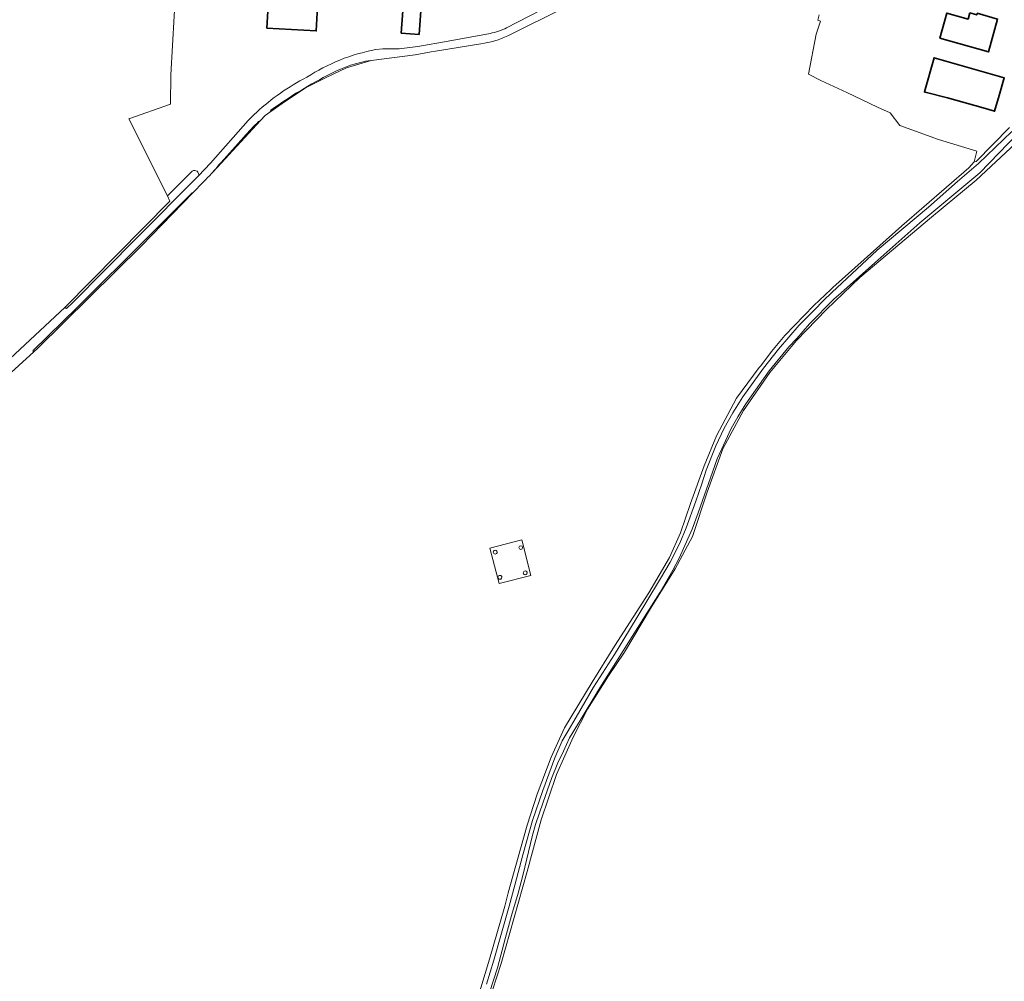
# Model space of a CAD drawing. Extents: x 184422 to 188298, y 343471 to 350189.
# Tile 242 of 256: x 186285 to 186693, y 348133 to 348531. Entities that reach past the tile are written whole.
import ezdxf

# ---------------------------------------------------------------- set-up
doc = ezdxf.new("R2010")
doc.units = 0
for name, color, linetype, lineweight in [('B-WA-GR-BOUWLAND-GV', 252, 'Continuous', 13), ('B-WA-GR-GRAS-GV', 252, 'Continuous', 13), ('B-WA-GR-GROENVOORZIENING-GV', 252, 'Continuous', 18), ('B-WA-KL-ET_HS_LANDELIJK HOOGSPANNINGSNET-GV', 252, 'Continuous', 18), ('B-WA-OG-TERREIN_ERF-GV', 252, 'Continuous', 18), ('B-WA-OG-WATER_GREPPEL-GV', 252, 'Continuous', 18), ('B-WA-OG-WEG-GV', 252, 'Continuous', 18), ('B-WA-VH-ONVERHARD-GV', 252, 'Continuous', 18), ('B-WA-VH-VERHARDING_HALFVERHARDING_GRIND-GV', 252, 'Continuous', 18), ('B-WE-OG-BEBOUWING-GV', 250, 'Continuous', 35)]:
    doc.layers.add(name, color=color, linetype=linetype, lineweight=lineweight)

msp = doc.modelspace()

# ---------------------------------------------------------------- linework, layer by layer
at = {"layer": 'B-WA-GR-BOUWLAND-GV', "flags": 128}
for points in [[(186511.186, 348536.761), (186487.05, 348524.824)], [(186511.186, 348536.761), (186487.05, 348524.824)], [(186511.186, 348536.761), (186487.05, 348524.824)], [(186474.013, 348124.755), (186479.487, 348142.494), (186485.772, 348164.48), (186487.21, 348170.062), (186492.246, 348188.262), (186495.108, 348197.992), (186499.228, 348210.812), (186504.952, 348226.15), (186510.56, 348238.283), (186522.007, 348257.17), (186531.278, 348272.05), (186545.472, 348294.256), (186553.942, 348308.793), (186558.521, 348318.98), (186562.642, 348331.228), (186568.365, 348346.795), (186573.516, 348359.157), (186581.757, 348374.725), (186591.143, 348387.43), (186591.79, 348388.144), (186596.239, 348394.055), (186601.747, 348400.678), (186613.76, 348413.076), (186620.827, 348419.808), (186621.591, 348420.625), (186650.218, 348446.153), (186677.989, 348470.174), (186680.218, 348472.617), (186681.325, 348477.05), (186665.361, 348481.902), (186654.281, 348485.835), (186649.429, 348487.671), (186645.324, 348492.868), (186640.189, 348495.204), (186627.442, 348501.335), (186616.703, 348506.321), (186611.622, 348508.945), (186614.787, 348525.492), (186616.459, 348530.77), (186615.41, 348531.229), (186615.934, 348533.458)], [(186474.013, 348124.755), (186479.487, 348142.494), (186485.772, 348164.48), (186487.21, 348170.062), (186492.246, 348188.262), (186495.108, 348197.992), (186499.228, 348210.812), (186504.952, 348226.15), (186510.56, 348238.283), (186522.007, 348257.17), (186531.278, 348272.05), (186545.472, 348294.256), (186553.942, 348308.793), (186558.521, 348318.98), (186562.642, 348331.228), (186568.365, 348346.795), (186573.516, 348359.157), (186581.757, 348374.725), (186591.143, 348387.43), (186591.79, 348388.144), (186596.239, 348394.055), (186601.747, 348400.678), (186613.76, 348413.076), (186620.827, 348419.808), (186621.591, 348420.625), (186650.218, 348446.153), (186677.989, 348470.174), (186680.218, 348472.617), (186681.325, 348477.05), (186665.361, 348481.902), (186654.281, 348485.835), (186649.429, 348487.671), (186645.324, 348492.868), (186640.189, 348495.204), (186627.442, 348501.335), (186616.703, 348506.321), (186611.622, 348508.945), (186614.787, 348525.492), (186616.459, 348530.77), (186615.41, 348531.229), (186615.934, 348533.458)], [(186474.013, 348124.755), (186479.487, 348142.494), (186485.772, 348164.48), (186487.21, 348170.062), (186492.246, 348188.262), (186495.108, 348197.992), (186499.228, 348210.812), (186504.952, 348226.15), (186510.56, 348238.283), (186522.007, 348257.17), (186531.278, 348272.05), (186545.472, 348294.256), (186553.942, 348308.793), (186558.521, 348318.98), (186562.642, 348331.228), (186568.365, 348346.795), (186573.516, 348359.157), (186581.757, 348374.725), (186591.143, 348387.43), (186591.79, 348388.144), (186596.239, 348394.055), (186601.747, 348400.678), (186613.76, 348413.076), (186620.827, 348419.808), (186621.591, 348420.625), (186650.218, 348446.153), (186677.989, 348470.174), (186680.218, 348472.617), (186681.325, 348477.05), (186665.361, 348481.902), (186654.281, 348485.835), (186649.429, 348487.671), (186645.324, 348492.868), (186640.189, 348495.204), (186627.442, 348501.335), (186616.703, 348506.321), (186611.622, 348508.945), (186614.787, 348525.492), (186616.459, 348530.77), (186615.41, 348531.229), (186615.934, 348533.458)], [(186475.9, 348521.507), (186457.075, 348518.357), (186455.336, 348518.114), (186448.73, 348516.917), (186430.511, 348514.526), (186420.305, 348511.487), (186411.785, 348507.528), (186403.561, 348503.336), (186394.976, 348497.704), (186388.512, 348493.158), (186386.553, 348491.781), (186384.64, 348489.702), (186366.709, 348470.218), (186364.728, 348468.17)], [(186475.9, 348521.507), (186457.075, 348518.357), (186455.336, 348518.114), (186448.73, 348516.917), (186430.511, 348514.526), (186420.305, 348511.487), (186411.785, 348507.528), (186403.561, 348503.336), (186394.976, 348497.704), (186388.512, 348493.158), (186386.553, 348491.781), (186384.64, 348489.702), (186366.709, 348470.218), (186364.728, 348468.17)], [(186475.9, 348521.507), (186457.075, 348518.357), (186455.336, 348518.114), (186448.73, 348516.917), (186430.511, 348514.526), (186420.305, 348511.487), (186411.785, 348507.528), (186403.561, 348503.336), (186394.976, 348497.704), (186388.512, 348493.158), (186386.553, 348491.781), (186384.64, 348489.702), (186366.709, 348470.218), (186364.728, 348468.17)], [(186697.247, 348480.235), (186681.021, 348464.993), (186662.446, 348449.696), (186632.822, 348424.722), (186619.014, 348411.487), (186606.64, 348398.663), (186595.495, 348385.346), (186584.596, 348369.653), (186576.114, 348353.837), (186569.599, 348335.931), (186563.535, 348317.452), (186556.406, 348304.095), (186546.193, 348287.666), (186535.345, 348269.636), (186528.789, 348259.843), (186520.062, 348245.994), (186514.08, 348234.48), (186507.237, 348219.033), (186500.845, 348200.185), (186495.027, 348178.837), (186484.333, 348140.773), (186478.965, 348124.219)], [(186697.247, 348480.235), (186681.021, 348464.993), (186662.446, 348449.696), (186632.822, 348424.722), (186619.014, 348411.487), (186606.64, 348398.663), (186595.495, 348385.346), (186584.596, 348369.653), (186576.114, 348353.837), (186569.599, 348335.931), (186563.535, 348317.452), (186556.406, 348304.095), (186546.193, 348287.666), (186535.345, 348269.636), (186528.789, 348259.843), (186520.062, 348245.994), (186514.08, 348234.48), (186507.237, 348219.033), (186500.845, 348200.185), (186495.027, 348178.837), (186484.333, 348140.773), (186478.965, 348124.219)], [(186697.247, 348480.235), (186681.021, 348464.993), (186662.446, 348449.696), (186632.822, 348424.722), (186619.014, 348411.487), (186606.64, 348398.663), (186595.495, 348385.346), (186584.596, 348369.653), (186576.114, 348353.837), (186569.599, 348335.931), (186563.535, 348317.452), (186556.406, 348304.095), (186546.193, 348287.666), (186535.345, 348269.636), (186528.789, 348259.843), (186520.062, 348245.994), (186514.08, 348234.48), (186507.237, 348219.033), (186500.845, 348200.185), (186495.027, 348178.837), (186484.333, 348140.773), (186478.965, 348124.219)], [(186360.704, 348464.01), (186356.684, 348459.854), (186335.356, 348437.806), (186292.361, 348395.341), (186290.811, 348393.916), (186271.944, 348376.934), (186263.724, 348369.181), (186197.872, 348305.43), (186193.322, 348300.848)], [(186360.704, 348464.01), (186356.684, 348459.854), (186335.356, 348437.806), (186292.361, 348395.341), (186290.811, 348393.916), (186271.944, 348376.934), (186263.724, 348369.181), (186197.872, 348305.43), (186193.322, 348300.848)], [(186360.704, 348464.01), (186356.684, 348459.854), (186335.356, 348437.806), (186292.361, 348395.341), (186290.811, 348393.916), (186271.944, 348376.934), (186263.724, 348369.181), (186197.872, 348305.43), (186193.322, 348300.848)]]:
    msp.add_lwpolyline(points, dxfattribs=at)
at = {"layer": 'B-WA-GR-BOUWLAND-GV'}
for points in [[(186487.05, 348524.824, -0.0843471), (186475.9, 348521.507)], [(186487.05, 348524.824, -0.0843471), (186475.9, 348521.507)], [(186487.05, 348524.824, -0.0843471), (186475.9, 348521.507)], [(186364.728, 348468.17, -0.0168616), (186360.704, 348464.01)], [(186364.728, 348468.17, -0.0168616), (186360.704, 348464.01)], [(186364.728, 348468.17, -0.0168616), (186360.704, 348464.01)]]:
    msp.add_lwpolyline(points, format="xyb", dxfattribs=at)
at = {"layer": 'B-WA-GR-BOUWLAND-GV', "flags": 128}
msp.add_lwpolyline([(186483.462, 348297.991), (186479.627, 348312.688), (186492.785, 348316.122), (186496.62, 348301.425)], close=True, dxfattribs=at)
msp.add_lwpolyline([(186483.462, 348297.991), (186479.627, 348312.688), (186492.785, 348316.122), (186496.62, 348301.425)], close=True, dxfattribs=at)
msp.add_lwpolyline([(186483.462, 348297.991), (186479.627, 348312.688), (186492.785, 348316.122), (186496.62, 348301.425)], close=True, dxfattribs=at)
at = {"layer": 'B-WA-GR-GRAS-GV', "flags": 128}
msp.add_lwpolyline([(186212.029, 348531.865), (186194.196, 348521.023), (186173.427, 348507.926), (186173.303, 348508.167), (186152.583, 348495.509), (186239.867, 348422.588), (186278.882, 348389.199), (186303.576, 348412.273), (186347.112, 348456.354), (186346.057, 348458.474), (186330.168, 348490.406), (186347.332, 348496.49), (186347.457, 348508.553), (186350.235, 348557.251)], dxfattribs=at)
msp.add_lwpolyline([(186212.029, 348531.865), (186194.196, 348521.023), (186173.427, 348507.926), (186173.303, 348508.167), (186152.583, 348495.509), (186239.867, 348422.588), (186278.882, 348389.199), (186303.576, 348412.273), (186347.112, 348456.354), (186346.057, 348458.474), (186330.168, 348490.406), (186347.332, 348496.49), (186347.457, 348508.553), (186350.235, 348557.251)], dxfattribs=at)
msp.add_lwpolyline([(186212.029, 348531.865), (186194.196, 348521.023), (186173.427, 348507.926), (186173.303, 348508.167), (186152.583, 348495.509), (186239.867, 348422.588), (186278.882, 348389.199), (186303.576, 348412.273), (186347.112, 348456.354), (186346.057, 348458.474), (186330.168, 348490.406), (186347.332, 348496.49), (186347.457, 348508.553), (186350.235, 348557.251)], dxfattribs=at)
at = {"layer": 'B-WA-GR-GROENVOORZIENING-GV', "flags": 128}
for points in [[(186364.728, 348468.17), (186366.709, 348470.218), (186384.64, 348489.702), (186383.868, 348489.299)], [(186364.728, 348468.17), (186366.709, 348470.218), (186384.64, 348489.702), (186383.868, 348489.299)], [(186364.728, 348468.17), (186366.709, 348470.218), (186384.64, 348489.702), (186383.868, 348489.299)], [(186377.692, 348482.876), (186368.288, 348472.375)], [(186377.692, 348482.876), (186368.288, 348472.375)], [(186377.692, 348482.876), (186368.288, 348472.375)]]:
    msp.add_lwpolyline(points, dxfattribs=at)
at = {"layer": 'B-WA-GR-GROENVOORZIENING-GV'}
for points in [[(186383.868, 348489.299, 0.0177008), (186377.692, 348482.876)], [(186383.868, 348489.299, 0.0177008), (186377.692, 348482.876)], [(186383.868, 348489.299, 0.0177008), (186377.692, 348482.876)], [(186368.288, 348472.375, -0.0161044), (186364.728, 348468.17)], [(186368.288, 348472.375, -0.0161044), (186364.728, 348468.17)], [(186368.288, 348472.375, -0.0161044), (186364.728, 348468.17)], [(186481.016, 348311.073, -1.0006156), (186482.641, 348311.073)], [(186481.016, 348311.073, -1.0006156), (186482.641, 348311.073)], [(186481.016, 348311.073, -1.0006156), (186482.641, 348311.073)], [(186491.642, 348312.939, -1), (186493.14, 348312.939)], [(186491.642, 348312.939, -1), (186493.14, 348312.939)], [(186491.642, 348312.939, -1), (186493.14, 348312.939)], [(186493.14, 348312.939, -1), (186491.642, 348312.939)], [(186493.14, 348312.939, -1), (186491.642, 348312.939)], [(186493.14, 348312.939, -1), (186491.642, 348312.939)], [(186482.641, 348311.073, -0.9993848), (186481.016, 348311.073)], [(186482.641, 348311.073, -0.9993848), (186481.016, 348311.073)], [(186482.641, 348311.073, -0.9993848), (186481.016, 348311.073)], [(186482.966, 348300.607, -0.9993848), (186484.591, 348300.607)], [(186482.966, 348300.607, -0.9993848), (186484.591, 348300.607)], [(186482.966, 348300.607, -0.9993848), (186484.591, 348300.607)], [(186484.591, 348300.607, -1.0006156), (186482.966, 348300.607)], [(186484.591, 348300.607, -1.0006156), (186482.966, 348300.607)], [(186484.591, 348300.607, -1.0006156), (186482.966, 348300.607)], [(186493.443, 348302.473, -0.9993878), (186495.076, 348302.473)], [(186493.443, 348302.473, -0.9993878), (186495.076, 348302.473)], [(186493.443, 348302.473, -0.9993878), (186495.076, 348302.473)], [(186495.076, 348302.473, -1.0006126), (186493.443, 348302.473)], [(186495.076, 348302.473, -1.0006126), (186493.443, 348302.473)], [(186495.076, 348302.473, -1.0006126), (186493.443, 348302.473)]]:
    msp.add_lwpolyline(points, format="xyb", dxfattribs=at)
at = {"layer": 'B-WA-GR-GROENVOORZIENING-GV', "flags": 128}
msp.add_lwpolyline([(186492.785, 348316.122), (186479.627, 348312.688), (186483.462, 348297.991), (186496.62, 348301.425)], close=True, dxfattribs=at)
msp.add_lwpolyline([(186492.785, 348316.122), (186479.627, 348312.688), (186483.462, 348297.991), (186496.62, 348301.425)], close=True, dxfattribs=at)
msp.add_lwpolyline([(186492.785, 348316.122), (186479.627, 348312.688), (186483.462, 348297.991), (186496.62, 348301.425)], close=True, dxfattribs=at)
at = {"layer": 'B-WA-KL-ET_HS_LANDELIJK HOOGSPANNINGSNET-GV'}
for points in [[(186482.641, 348311.073, 1.0006156), (186481.016, 348311.073)], [(186482.641, 348311.073, 1.0006156), (186481.016, 348311.073)], [(186482.641, 348311.073, 1.0006156), (186481.016, 348311.073)], [(186493.14, 348312.939, 1), (186491.642, 348312.939)], [(186493.14, 348312.939, 1), (186491.642, 348312.939)], [(186493.14, 348312.939, 1), (186491.642, 348312.939)], [(186491.642, 348312.939, 1), (186493.14, 348312.939)], [(186491.642, 348312.939, 1), (186493.14, 348312.939)], [(186491.642, 348312.939, 1), (186493.14, 348312.939)], [(186481.016, 348311.073, 0.9993848), (186482.641, 348311.073)], [(186481.016, 348311.073, 0.9993848), (186482.641, 348311.073)], [(186481.016, 348311.073, 0.9993848), (186482.641, 348311.073)], [(186484.591, 348300.607, 0.9993848), (186482.966, 348300.607)], [(186484.591, 348300.607, 0.9993848), (186482.966, 348300.607)], [(186484.591, 348300.607, 0.9993848), (186482.966, 348300.607)], [(186482.966, 348300.607, 1.0006156), (186484.591, 348300.607)], [(186482.966, 348300.607, 1.0006156), (186484.591, 348300.607)], [(186482.966, 348300.607, 1.0006156), (186484.591, 348300.607)], [(186495.076, 348302.473, 0.9993878), (186493.443, 348302.473)], [(186495.076, 348302.473, 0.9993878), (186493.443, 348302.473)], [(186495.076, 348302.473, 0.9993878), (186493.443, 348302.473)], [(186493.443, 348302.473, 1.0006126), (186495.076, 348302.473)], [(186493.443, 348302.473, 1.0006126), (186495.076, 348302.473)], [(186493.443, 348302.473, 1.0006126), (186495.076, 348302.473)]]:
    msp.add_lwpolyline(points, format="xyb", dxfattribs=at)
at = {"layer": 'B-WA-OG-TERREIN_ERF-GV', "flags": 128}
for points in [[(186450.347, 348525.354), (186442.932, 348525.891), (186445.483, 348561.116), (186449.069, 348610.623), (186451.844, 348610.422), (186452.045, 348613.566), (186452.364, 348618.556), (186459.234, 348618.117), (186459.239, 348617.904), (186471.71, 348617.131), (186471.401, 348612.141), (186470.861, 348603.419), (186460.532, 348604.167), (186460.869, 348608.821), (186458.832, 348608.968), (186458.908, 348610.012), (186452.711, 348610.461), (186452.677, 348609.986), (186452.369, 348605.735), (186456.531, 348605.433), (186452.816, 348560.584), (186452.808, 348560.489)], [(186450.347, 348525.354), (186442.932, 348525.891), (186445.483, 348561.116), (186449.069, 348610.623), (186451.844, 348610.422), (186452.045, 348613.566), (186452.364, 348618.556), (186459.234, 348618.117), (186459.239, 348617.904), (186471.71, 348617.131), (186471.401, 348612.141), (186470.861, 348603.419), (186460.532, 348604.167), (186460.869, 348608.821), (186458.832, 348608.968), (186458.908, 348610.012), (186452.711, 348610.461), (186452.677, 348609.986), (186452.369, 348605.735), (186456.531, 348605.433), (186452.816, 348560.584), (186452.808, 348560.489)], [(186450.347, 348525.354), (186442.932, 348525.891), (186445.483, 348561.116), (186449.069, 348610.623), (186451.844, 348610.422), (186452.045, 348613.566), (186452.364, 348618.556), (186459.234, 348618.117), (186459.239, 348617.904), (186471.71, 348617.131), (186471.401, 348612.141), (186470.861, 348603.419), (186460.532, 348604.167), (186460.869, 348608.821), (186458.832, 348608.968), (186458.908, 348610.012), (186452.711, 348610.461), (186452.677, 348609.986), (186452.369, 348605.735), (186456.531, 348605.433), (186452.816, 348560.584), (186452.808, 348560.489)], [(186387.32, 348527.952), (186389.546, 348567.783), (186409.931, 348566.644), (186407.705, 348526.813)], [(186387.32, 348527.952), (186389.546, 348567.783), (186409.931, 348566.644), (186407.705, 348526.813)], [(186387.32, 348527.952), (186389.546, 348567.783), (186409.931, 348566.644), (186407.705, 348526.813)], [(186669.13, 348499.099), (186659.824, 348501.459), (186659.549, 348501.538), (186663.562, 348515.657), (186687.772, 348508.776), (186692.582, 348507.409), (186690.475, 348500), (186688.641, 348493.55), (186683.831, 348494.918)], [(186669.13, 348499.099), (186659.824, 348501.459), (186659.549, 348501.538), (186663.562, 348515.657), (186687.772, 348508.776), (186692.582, 348507.409), (186690.475, 348500), (186688.641, 348493.55), (186683.831, 348494.918)], [(186669.13, 348499.099), (186659.824, 348501.459), (186659.549, 348501.538), (186663.562, 348515.657), (186687.772, 348508.776), (186692.582, 348507.409), (186690.475, 348500), (186688.641, 348493.55), (186683.831, 348494.918)]]:
    msp.add_lwpolyline(points, close=True, dxfattribs=at)
for points in [[(186306.528, 348591.325), (186306.849, 348591.046), (186307.485, 348590.292), (186307.877, 348589.667), (186308.05, 348589.14), (186328.144, 348601.079), (186328.78, 348612), (186340.662, 348611.411), (186340.398, 348599.353), (186346.416, 348593.063), (186363.327, 348580.81), (186363.258, 348576.192), (186347.973, 348569.963), (186349.118, 348567.528), (186352.354, 348568.969), (186351.843, 348563.496), (186350.481, 348563.623), (186350.235, 348557.251), (186347.457, 348508.553), (186347.332, 348496.49), (186330.168, 348490.406), (186346.057, 348458.474), (186356.382, 348468.748)], [(186306.528, 348591.325), (186306.849, 348591.046), (186307.485, 348590.292), (186307.877, 348589.667), (186308.05, 348589.14), (186328.144, 348601.079), (186328.78, 348612), (186340.662, 348611.411), (186340.398, 348599.353), (186346.416, 348593.063), (186363.327, 348580.81), (186363.258, 348576.192), (186347.973, 348569.963), (186349.118, 348567.528), (186352.354, 348568.969), (186351.843, 348563.496), (186350.481, 348563.623), (186350.235, 348557.251), (186347.457, 348508.553), (186347.332, 348496.49), (186330.168, 348490.406), (186346.057, 348458.474), (186356.382, 348468.748)], [(186306.528, 348591.325), (186306.849, 348591.046), (186307.485, 348590.292), (186307.877, 348589.667), (186308.05, 348589.14), (186328.144, 348601.079), (186328.78, 348612), (186340.662, 348611.411), (186340.398, 348599.353), (186346.416, 348593.063), (186363.327, 348580.81), (186363.258, 348576.192), (186347.973, 348569.963), (186349.118, 348567.528), (186352.354, 348568.969), (186351.843, 348563.496), (186350.481, 348563.623), (186350.235, 348557.251), (186347.457, 348508.553), (186347.332, 348496.49), (186330.168, 348490.406), (186346.057, 348458.474), (186356.382, 348468.748)], [(186486.559, 348528.123), (186500.678, 348535.414)], [(186486.559, 348528.123), (186500.678, 348535.414)], [(186486.559, 348528.123), (186500.678, 348535.414)], [(186615.934, 348533.458), (186615.41, 348531.229), (186616.459, 348530.77), (186614.787, 348525.492), (186611.622, 348508.945), (186616.703, 348506.321), (186627.442, 348501.335), (186640.189, 348495.204), (186645.324, 348492.868), (186649.429, 348487.671), (186654.281, 348485.835), (186665.361, 348481.902), (186681.325, 348477.05), (186680.218, 348472.617), (186681.005, 348472.682), (186694.74, 348486.843)], [(186615.934, 348533.458), (186615.41, 348531.229), (186616.459, 348530.77), (186614.787, 348525.492), (186611.622, 348508.945), (186616.703, 348506.321), (186627.442, 348501.335), (186640.189, 348495.204), (186645.324, 348492.868), (186649.429, 348487.671), (186654.281, 348485.835), (186665.361, 348481.902), (186681.325, 348477.05), (186680.218, 348472.617), (186681.005, 348472.682), (186694.74, 348486.843)], [(186615.934, 348533.458), (186615.41, 348531.229), (186616.459, 348530.77), (186614.787, 348525.492), (186611.622, 348508.945), (186616.703, 348506.321), (186627.442, 348501.335), (186640.189, 348495.204), (186645.324, 348492.868), (186649.429, 348487.671), (186654.281, 348485.835), (186665.361, 348481.902), (186681.325, 348477.05), (186680.218, 348472.617), (186681.005, 348472.682), (186694.74, 348486.843)], [(186432.433, 348519.05), (186435.352, 348519.316), (186442.105, 348519.423), (186449.822, 348520.39), (186462.295, 348522.496), (186479.727, 348525.773)], [(186432.433, 348519.05), (186435.352, 348519.316), (186442.105, 348519.423), (186449.822, 348520.39), (186462.295, 348522.496), (186479.727, 348525.773)], [(186432.433, 348519.05), (186435.352, 348519.316), (186442.105, 348519.423), (186449.822, 348520.39), (186462.295, 348522.496), (186479.727, 348525.773)], [(186358.966, 348466.793), (186363.876, 348472.078), (186379.494, 348489.704), (186379.881, 348490.096)], [(186358.966, 348466.793), (186363.876, 348472.078), (186379.494, 348489.704), (186379.881, 348490.096)], [(186358.966, 348466.793), (186363.876, 348472.078), (186379.494, 348489.704), (186379.881, 348490.096)]]:
    msp.add_lwpolyline(points, dxfattribs=at)
at = {"layer": 'B-WA-OG-TERREIN_ERF-GV'}
for points in [[(186479.727, 348525.773, 0.0726622), (186486.559, 348528.123)], [(186479.727, 348525.773, 0.0726622), (186486.559, 348528.123)], [(186479.727, 348525.773, 0.0726622), (186486.559, 348528.123)], [(186403.77, 348507.617, -0.0988378), (186432.433, 348519.05)], [(186403.77, 348507.617, -0.0988378), (186432.433, 348519.05)], [(186403.77, 348507.617, -0.0988378), (186432.433, 348519.05)], [(186382.947, 348493.049, -0.0669845), (186403.77, 348507.617)], [(186382.947, 348493.049, -0.0669845), (186403.77, 348507.617)], [(186382.947, 348493.049, -0.0669845), (186403.77, 348507.617)], [(186379.881, 348490.096, -0.0111369), (186382.947, 348493.049)], [(186379.881, 348490.096, -0.0111369), (186382.947, 348493.049)], [(186379.881, 348490.096, -0.0111369), (186382.947, 348493.049)], [(186356.382, 348468.748, -0.7024308), (186358.966, 348466.793)], [(186356.382, 348468.748, -0.7024308), (186358.966, 348466.793)], [(186356.382, 348468.748, -0.7024308), (186358.966, 348466.793)]]:
    msp.add_lwpolyline(points, format="xyb", dxfattribs=at)
at = {"layer": 'B-WA-OG-WATER_GREPPEL-GV', "flags": 128}
for points in [[(186356.382, 348468.748), (186346.057, 348458.474), (186347.112, 348456.354), (186303.576, 348412.273)], [(186356.382, 348468.748), (186346.057, 348458.474), (186347.112, 348456.354), (186303.576, 348412.273)], [(186356.382, 348468.748), (186346.057, 348458.474), (186347.112, 348456.354), (186303.576, 348412.273)], [(186303.576, 348412.273), (186304.262, 348411.898), (186306.857, 348414.334), (186333.511, 348441.27), (186358.157, 348465.923), (186358.966, 348466.793)], [(186303.576, 348412.273), (186304.262, 348411.898), (186306.857, 348414.334), (186333.511, 348441.27), (186358.157, 348465.923), (186358.966, 348466.793)], [(186303.576, 348412.273), (186304.262, 348411.898), (186306.857, 348414.334), (186333.511, 348441.27), (186358.157, 348465.923), (186358.966, 348466.793)]]:
    msp.add_lwpolyline(points, dxfattribs=at)
at = {"layer": 'B-WA-OG-WATER_GREPPEL-GV'}
msp.add_lwpolyline([(186358.966, 348466.793, 0.7024308), (186356.382, 348468.748)], format="xyb", dxfattribs=at)
msp.add_lwpolyline([(186358.966, 348466.793, 0.7024308), (186356.382, 348468.748)], format="xyb", dxfattribs=at)
msp.add_lwpolyline([(186358.966, 348466.793, 0.7024308), (186356.382, 348468.748)], format="xyb", dxfattribs=at)
at = {"layer": 'B-WA-OG-WEG-GV', "flags": 128}
for points in [[(186702.057, 348488.287), (186682.461, 348468.098), (186657.712, 348447.293), (186638.969, 348430.761), (186625.146, 348418.378), (186622.007, 348415.751), (186611.985, 348405.588), (186606.737, 348399.424), (186603.342, 348395.977), (186595.208, 348386.153), (186585.671, 348372.491), (186582.281, 348367.062), (186579.577, 348362.155), (186577.237, 348357.106), (186573.802, 348349.693), (186570.946, 348341.774), (186567.612, 348332.355), (186565.857, 348327.289), (186563.329, 348320.5), (186557.998, 348308.607), (186555.439, 348303.629), (186550.063, 348294.452), (186544.595, 348285.813), (186538.604, 348276.115), (186531.726, 348265.303), (186525.217, 348254.839), (186517.045, 348241.342), (186512.638, 348234.112), (186510.123, 348228.62), (186507.811, 348223.841), (186505.091, 348217.343), (186501.704, 348207.532), (186498.494, 348198.261), (186497.256, 348193.815), (186493.264, 348177.19), (186491.316, 348169.919), (186488.543, 348160.605), (186486.138, 348151.541), (186482.747, 348138.915), (186476.06, 348118.143)], [(186702.057, 348488.287), (186682.461, 348468.098), (186657.712, 348447.293), (186638.969, 348430.761), (186625.146, 348418.378), (186622.007, 348415.751), (186611.985, 348405.588), (186606.737, 348399.424), (186603.342, 348395.977), (186595.208, 348386.153), (186585.671, 348372.491), (186582.281, 348367.062), (186579.577, 348362.155), (186577.237, 348357.106), (186573.802, 348349.693), (186570.946, 348341.774), (186567.612, 348332.355), (186565.857, 348327.289), (186563.329, 348320.5), (186557.998, 348308.607), (186555.439, 348303.629), (186550.063, 348294.452), (186544.595, 348285.813), (186538.604, 348276.115), (186531.726, 348265.303), (186525.217, 348254.839), (186517.045, 348241.342), (186512.638, 348234.112), (186510.123, 348228.62), (186507.811, 348223.841), (186505.091, 348217.343), (186501.704, 348207.532), (186498.494, 348198.261), (186497.256, 348193.815), (186493.264, 348177.19), (186491.316, 348169.919), (186488.543, 348160.605), (186486.138, 348151.541), (186482.747, 348138.915), (186476.06, 348118.143)], [(186702.057, 348488.287), (186682.461, 348468.098), (186657.712, 348447.293), (186638.969, 348430.761), (186625.146, 348418.378), (186622.007, 348415.751), (186611.985, 348405.588), (186606.737, 348399.424), (186603.342, 348395.977), (186595.208, 348386.153), (186585.671, 348372.491), (186582.281, 348367.062), (186579.577, 348362.155), (186577.237, 348357.106), (186573.802, 348349.693), (186570.946, 348341.774), (186567.612, 348332.355), (186565.857, 348327.289), (186563.329, 348320.5), (186557.998, 348308.607), (186555.439, 348303.629), (186550.063, 348294.452), (186544.595, 348285.813), (186538.604, 348276.115), (186531.726, 348265.303), (186525.217, 348254.839), (186517.045, 348241.342), (186512.638, 348234.112), (186510.123, 348228.62), (186507.811, 348223.841), (186505.091, 348217.343), (186501.704, 348207.532), (186498.494, 348198.261), (186497.256, 348193.815), (186493.264, 348177.19), (186491.316, 348169.919), (186488.543, 348160.605), (186486.138, 348151.541), (186482.747, 348138.915), (186476.06, 348118.143)], [(186694.74, 348486.843), (186681.005, 348472.682), (186680.218, 348472.617), (186677.989, 348470.174), (186650.218, 348446.153), (186621.591, 348420.625), (186620.827, 348419.808), (186613.76, 348413.076), (186601.747, 348400.678), (186596.239, 348394.055), (186591.79, 348388.144), (186591.143, 348387.43), (186581.757, 348374.725), (186573.516, 348359.157), (186568.365, 348346.795), (186562.642, 348331.228), (186558.521, 348318.98), (186553.942, 348308.793), (186545.472, 348294.256), (186531.278, 348272.05), (186522.007, 348257.17), (186510.56, 348238.283), (186504.952, 348226.15), (186499.228, 348210.812), (186495.108, 348197.992), (186492.246, 348188.262), (186487.21, 348170.062), (186485.772, 348164.48), (186479.487, 348142.494), (186474.013, 348124.755)], [(186694.74, 348486.843), (186681.005, 348472.682), (186680.218, 348472.617), (186677.989, 348470.174), (186650.218, 348446.153), (186621.591, 348420.625), (186620.827, 348419.808), (186613.76, 348413.076), (186601.747, 348400.678), (186596.239, 348394.055), (186591.79, 348388.144), (186591.143, 348387.43), (186581.757, 348374.725), (186573.516, 348359.157), (186568.365, 348346.795), (186562.642, 348331.228), (186558.521, 348318.98), (186553.942, 348308.793), (186545.472, 348294.256), (186531.278, 348272.05), (186522.007, 348257.17), (186510.56, 348238.283), (186504.952, 348226.15), (186499.228, 348210.812), (186495.108, 348197.992), (186492.246, 348188.262), (186487.21, 348170.062), (186485.772, 348164.48), (186479.487, 348142.494), (186474.013, 348124.755)], [(186694.74, 348486.843), (186681.005, 348472.682), (186680.218, 348472.617), (186677.989, 348470.174), (186650.218, 348446.153), (186621.591, 348420.625), (186620.827, 348419.808), (186613.76, 348413.076), (186601.747, 348400.678), (186596.239, 348394.055), (186591.79, 348388.144), (186591.143, 348387.43), (186581.757, 348374.725), (186573.516, 348359.157), (186568.365, 348346.795), (186562.642, 348331.228), (186558.521, 348318.98), (186553.942, 348308.793), (186545.472, 348294.256), (186531.278, 348272.05), (186522.007, 348257.17), (186510.56, 348238.283), (186504.952, 348226.15), (186499.228, 348210.812), (186495.108, 348197.992), (186492.246, 348188.262), (186487.21, 348170.062), (186485.772, 348164.48), (186479.487, 348142.494), (186474.013, 348124.755)], [(186478.223, 348132.149), (186481.271, 348142.176), (186484.452, 348153.331), (186487.658, 348164.559), (186489.961, 348173.182), (186493.229, 348185.733), (186497.293, 348199.886), (186501.559, 348212.377), (186506.565, 348225.857), (186509.608, 348232.995), (186511.639, 348236.424), (186515.282, 348242.69), (186522.566, 348255.171), (186531.2, 348268.601), (186537.464, 348278.915), (186544.669, 348290.71), (186550.242, 348300.06), (186554.206, 348306.868), (186558.231, 348314.754), (186560.876, 348321.104), (186564.957, 348332.173), (186567.44, 348339.329), (186569.177, 348344.933), (186573.175, 348355.046), (186576.657, 348362.337), (186580.204, 348368.748), (186584.337, 348375.313), (186592.953, 348387.127), (186599.121, 348395.065), (186607.718, 348404.969), (186613.991, 348411.343), (186617.656, 348415.013), (186621.173, 348418.462), (186640.045, 348436.097), (186661.29, 348453.785), (186673.307, 348464.42), (186681.956, 348471.928), (186695.724, 348485.204)], [(186478.223, 348132.149), (186481.271, 348142.176), (186484.452, 348153.331), (186487.658, 348164.559), (186489.961, 348173.182), (186493.229, 348185.733), (186497.293, 348199.886), (186501.559, 348212.377), (186506.565, 348225.857), (186509.608, 348232.995), (186511.639, 348236.424), (186515.282, 348242.69), (186522.566, 348255.171), (186531.2, 348268.601), (186537.464, 348278.915), (186544.669, 348290.71), (186550.242, 348300.06), (186554.206, 348306.868), (186558.231, 348314.754), (186560.876, 348321.104), (186564.957, 348332.173), (186567.44, 348339.329), (186569.177, 348344.933), (186573.175, 348355.046), (186576.657, 348362.337), (186580.204, 348368.748), (186584.337, 348375.313), (186592.953, 348387.127), (186599.121, 348395.065), (186607.718, 348404.969), (186613.991, 348411.343), (186617.656, 348415.013), (186621.173, 348418.462), (186640.045, 348436.097), (186661.29, 348453.785), (186673.307, 348464.42), (186681.956, 348471.928), (186695.724, 348485.204)], [(186478.223, 348132.149), (186481.271, 348142.176), (186484.452, 348153.331), (186487.658, 348164.559), (186489.961, 348173.182), (186493.229, 348185.733), (186497.293, 348199.886), (186501.559, 348212.377), (186506.565, 348225.857), (186509.608, 348232.995), (186511.639, 348236.424), (186515.282, 348242.69), (186522.566, 348255.171), (186531.2, 348268.601), (186537.464, 348278.915), (186544.669, 348290.71), (186550.242, 348300.06), (186554.206, 348306.868), (186558.231, 348314.754), (186560.876, 348321.104), (186564.957, 348332.173), (186567.44, 348339.329), (186569.177, 348344.933), (186573.175, 348355.046), (186576.657, 348362.337), (186580.204, 348368.748), (186584.337, 348375.313), (186592.953, 348387.127), (186599.121, 348395.065), (186607.718, 348404.969), (186613.991, 348411.343), (186617.656, 348415.013), (186621.173, 348418.462), (186640.045, 348436.097), (186661.29, 348453.785), (186673.307, 348464.42), (186681.956, 348471.928), (186695.724, 348485.204)], [(186478.965, 348124.219), (186484.333, 348140.773), (186495.027, 348178.837), (186500.845, 348200.185), (186507.237, 348219.033), (186514.08, 348234.48), (186520.062, 348245.994), (186528.789, 348259.843), (186535.345, 348269.636), (186546.193, 348287.666), (186556.406, 348304.095), (186563.535, 348317.452), (186569.599, 348335.931), (186576.114, 348353.837), (186584.596, 348369.653), (186595.495, 348385.346), (186606.64, 348398.663), (186619.014, 348411.487), (186632.822, 348424.722), (186662.446, 348449.696), (186681.021, 348464.993), (186697.247, 348480.235)], [(186478.965, 348124.219), (186484.333, 348140.773), (186495.027, 348178.837), (186500.845, 348200.185), (186507.237, 348219.033), (186514.08, 348234.48), (186520.062, 348245.994), (186528.789, 348259.843), (186535.345, 348269.636), (186546.193, 348287.666), (186556.406, 348304.095), (186563.535, 348317.452), (186569.599, 348335.931), (186576.114, 348353.837), (186584.596, 348369.653), (186595.495, 348385.346), (186606.64, 348398.663), (186619.014, 348411.487), (186632.822, 348424.722), (186662.446, 348449.696), (186681.021, 348464.993), (186697.247, 348480.235)], [(186478.965, 348124.219), (186484.333, 348140.773), (186495.027, 348178.837), (186500.845, 348200.185), (186507.237, 348219.033), (186514.08, 348234.48), (186520.062, 348245.994), (186528.789, 348259.843), (186535.345, 348269.636), (186546.193, 348287.666), (186556.406, 348304.095), (186563.535, 348317.452), (186569.599, 348335.931), (186576.114, 348353.837), (186584.596, 348369.653), (186595.495, 348385.346), (186606.64, 348398.663), (186619.014, 348411.487), (186632.822, 348424.722), (186662.446, 348449.696), (186681.021, 348464.993), (186697.247, 348480.235)]]:
    msp.add_lwpolyline(points, dxfattribs=at)
at = {"layer": 'B-WA-VH-ONVERHARD-GV', "flags": 128}
for points in [[(186388.979, 348493.987), (186388.512, 348493.158), (186394.976, 348497.704), (186403.561, 348503.336), (186411.785, 348507.528), (186420.305, 348511.487), (186430.511, 348514.526), (186430.306, 348514.604)], [(186388.979, 348493.987), (186388.512, 348493.158), (186394.976, 348497.704), (186403.561, 348503.336), (186411.785, 348507.528), (186420.305, 348511.487), (186430.511, 348514.526), (186430.306, 348514.604)], [(186388.979, 348493.987), (186388.512, 348493.158), (186394.976, 348497.704), (186403.561, 348503.336), (186411.785, 348507.528), (186420.305, 348511.487), (186430.511, 348514.526), (186430.306, 348514.604)], [(186476.06, 348118.143), (186482.747, 348138.915), (186486.138, 348151.541), (186488.543, 348160.605), (186491.316, 348169.919), (186493.264, 348177.19), (186497.256, 348193.815), (186498.494, 348198.261), (186501.704, 348207.532), (186505.091, 348217.343), (186507.811, 348223.841), (186510.123, 348228.62), (186512.638, 348234.112), (186517.045, 348241.342), (186525.217, 348254.839), (186531.726, 348265.303), (186538.604, 348276.115), (186544.595, 348285.813), (186550.063, 348294.452), (186555.439, 348303.629), (186557.998, 348308.607), (186563.329, 348320.5), (186565.857, 348327.289), (186567.612, 348332.355), (186570.946, 348341.774), (186573.802, 348349.693), (186577.237, 348357.106), (186579.577, 348362.155), (186582.281, 348367.062), (186585.671, 348372.491), (186595.208, 348386.153), (186603.342, 348395.977), (186606.737, 348399.424), (186611.985, 348405.588), (186622.007, 348415.751), (186625.146, 348418.378), (186638.969, 348430.761), (186657.712, 348447.293), (186682.461, 348468.098), (186702.057, 348488.287)], [(186476.06, 348118.143), (186482.747, 348138.915), (186486.138, 348151.541), (186488.543, 348160.605), (186491.316, 348169.919), (186493.264, 348177.19), (186497.256, 348193.815), (186498.494, 348198.261), (186501.704, 348207.532), (186505.091, 348217.343), (186507.811, 348223.841), (186510.123, 348228.62), (186512.638, 348234.112), (186517.045, 348241.342), (186525.217, 348254.839), (186531.726, 348265.303), (186538.604, 348276.115), (186544.595, 348285.813), (186550.063, 348294.452), (186555.439, 348303.629), (186557.998, 348308.607), (186563.329, 348320.5), (186565.857, 348327.289), (186567.612, 348332.355), (186570.946, 348341.774), (186573.802, 348349.693), (186577.237, 348357.106), (186579.577, 348362.155), (186582.281, 348367.062), (186585.671, 348372.491), (186595.208, 348386.153), (186603.342, 348395.977), (186606.737, 348399.424), (186611.985, 348405.588), (186622.007, 348415.751), (186625.146, 348418.378), (186638.969, 348430.761), (186657.712, 348447.293), (186682.461, 348468.098), (186702.057, 348488.287)], [(186476.06, 348118.143), (186482.747, 348138.915), (186486.138, 348151.541), (186488.543, 348160.605), (186491.316, 348169.919), (186493.264, 348177.19), (186497.256, 348193.815), (186498.494, 348198.261), (186501.704, 348207.532), (186505.091, 348217.343), (186507.811, 348223.841), (186510.123, 348228.62), (186512.638, 348234.112), (186517.045, 348241.342), (186525.217, 348254.839), (186531.726, 348265.303), (186538.604, 348276.115), (186544.595, 348285.813), (186550.063, 348294.452), (186555.439, 348303.629), (186557.998, 348308.607), (186563.329, 348320.5), (186565.857, 348327.289), (186567.612, 348332.355), (186570.946, 348341.774), (186573.802, 348349.693), (186577.237, 348357.106), (186579.577, 348362.155), (186582.281, 348367.062), (186585.671, 348372.491), (186595.208, 348386.153), (186603.342, 348395.977), (186606.737, 348399.424), (186611.985, 348405.588), (186622.007, 348415.751), (186625.146, 348418.378), (186638.969, 348430.761), (186657.712, 348447.293), (186682.461, 348468.098), (186702.057, 348488.287)], [(186695.724, 348485.204), (186681.956, 348471.928), (186673.307, 348464.42), (186661.29, 348453.785), (186640.045, 348436.097), (186621.173, 348418.462), (186617.656, 348415.013), (186613.991, 348411.343), (186607.718, 348404.969), (186599.121, 348395.065), (186592.953, 348387.127), (186584.337, 348375.313), (186580.204, 348368.748), (186576.657, 348362.337), (186573.175, 348355.046), (186569.177, 348344.933), (186567.44, 348339.329), (186564.957, 348332.173), (186560.876, 348321.104), (186558.231, 348314.754), (186554.206, 348306.868), (186550.242, 348300.06), (186544.669, 348290.71), (186537.464, 348278.915), (186531.2, 348268.601), (186522.566, 348255.171), (186515.282, 348242.69), (186511.639, 348236.424), (186509.608, 348232.995), (186506.565, 348225.857), (186501.559, 348212.377), (186497.293, 348199.886), (186493.229, 348185.733), (186489.961, 348173.182), (186487.658, 348164.559), (186484.452, 348153.331), (186481.271, 348142.176), (186478.223, 348132.149)], [(186695.724, 348485.204), (186681.956, 348471.928), (186673.307, 348464.42), (186661.29, 348453.785), (186640.045, 348436.097), (186621.173, 348418.462), (186617.656, 348415.013), (186613.991, 348411.343), (186607.718, 348404.969), (186599.121, 348395.065), (186592.953, 348387.127), (186584.337, 348375.313), (186580.204, 348368.748), (186576.657, 348362.337), (186573.175, 348355.046), (186569.177, 348344.933), (186567.44, 348339.329), (186564.957, 348332.173), (186560.876, 348321.104), (186558.231, 348314.754), (186554.206, 348306.868), (186550.242, 348300.06), (186544.669, 348290.71), (186537.464, 348278.915), (186531.2, 348268.601), (186522.566, 348255.171), (186515.282, 348242.69), (186511.639, 348236.424), (186509.608, 348232.995), (186506.565, 348225.857), (186501.559, 348212.377), (186497.293, 348199.886), (186493.229, 348185.733), (186489.961, 348173.182), (186487.658, 348164.559), (186484.452, 348153.331), (186481.271, 348142.176), (186478.223, 348132.149)], [(186695.724, 348485.204), (186681.956, 348471.928), (186673.307, 348464.42), (186661.29, 348453.785), (186640.045, 348436.097), (186621.173, 348418.462), (186617.656, 348415.013), (186613.991, 348411.343), (186607.718, 348404.969), (186599.121, 348395.065), (186592.953, 348387.127), (186584.337, 348375.313), (186580.204, 348368.748), (186576.657, 348362.337), (186573.175, 348355.046), (186569.177, 348344.933), (186567.44, 348339.329), (186564.957, 348332.173), (186560.876, 348321.104), (186558.231, 348314.754), (186554.206, 348306.868), (186550.242, 348300.06), (186544.669, 348290.71), (186537.464, 348278.915), (186531.2, 348268.601), (186522.566, 348255.171), (186515.282, 348242.69), (186511.639, 348236.424), (186509.608, 348232.995), (186506.565, 348225.857), (186501.559, 348212.377), (186497.293, 348199.886), (186493.229, 348185.733), (186489.961, 348173.182), (186487.658, 348164.559), (186484.452, 348153.331), (186481.271, 348142.176), (186478.223, 348132.149)]]:
    msp.add_lwpolyline(points, dxfattribs=at)
at = {"layer": 'B-WA-VH-ONVERHARD-GV'}
for points in [[(186430.306, 348514.604, 0.083816), (186413.891, 348509.122)], [(186430.306, 348514.604, 0.083816), (186413.891, 348509.122)], [(186430.306, 348514.604, 0.083816), (186413.891, 348509.122)], [(186413.891, 348509.122, 0.0400846), (186388.979, 348493.987)], [(186413.891, 348509.122, 0.0400846), (186388.979, 348493.987)], [(186413.891, 348509.122, 0.0400846), (186388.979, 348493.987)]]:
    msp.add_lwpolyline(points, format="xyb", dxfattribs=at)
at = {"layer": 'B-WA-VH-ONVERHARD-GV', "flags": 128}
msp.add_lwpolyline([(186290.332, 348394.328), (186290.811, 348393.916), (186292.361, 348395.341), (186335.356, 348437.806), (186356.684, 348459.854), (186356.351, 348459.756), (186338.037, 348441.394), (186308.853, 348412.474)], close=True, dxfattribs=at)
msp.add_lwpolyline([(186290.332, 348394.328), (186290.811, 348393.916), (186292.361, 348395.341), (186335.356, 348437.806), (186356.684, 348459.854), (186356.351, 348459.756), (186338.037, 348441.394), (186308.853, 348412.474)], close=True, dxfattribs=at)
msp.add_lwpolyline([(186290.332, 348394.328), (186290.811, 348393.916), (186292.361, 348395.341), (186335.356, 348437.806), (186356.684, 348459.854), (186356.351, 348459.756), (186338.037, 348441.394), (186308.853, 348412.474)], close=True, dxfattribs=at)
at = {"layer": 'B-WA-VH-VERHARDING_HALFVERHARDING_GRIND-GV', "flags": 128}
for points in [[(186487.05, 348524.824), (186511.186, 348536.761)], [(186487.05, 348524.824), (186511.186, 348536.761)], [(186487.05, 348524.824), (186511.186, 348536.761)], [(186500.678, 348535.414), (186486.559, 348528.123)], [(186500.678, 348535.414), (186486.559, 348528.123)], [(186500.678, 348535.414), (186486.559, 348528.123)], [(186479.727, 348525.773), (186462.295, 348522.496), (186449.822, 348520.39), (186442.105, 348519.423), (186435.352, 348519.316), (186432.433, 348519.05)], [(186479.727, 348525.773), (186462.295, 348522.496), (186449.822, 348520.39), (186442.105, 348519.423), (186435.352, 348519.316), (186432.433, 348519.05)], [(186479.727, 348525.773), (186462.295, 348522.496), (186449.822, 348520.39), (186442.105, 348519.423), (186435.352, 348519.316), (186432.433, 348519.05)], [(186430.306, 348514.604), (186430.511, 348514.526), (186448.73, 348516.917), (186455.336, 348518.114), (186457.075, 348518.357), (186475.9, 348521.507)], [(186430.306, 348514.604), (186430.511, 348514.526), (186448.73, 348516.917), (186455.336, 348518.114), (186457.075, 348518.357), (186475.9, 348521.507)], [(186430.306, 348514.604), (186430.511, 348514.526), (186448.73, 348516.917), (186455.336, 348518.114), (186457.075, 348518.357), (186475.9, 348521.507)], [(186383.868, 348489.299), (186384.64, 348489.702), (186386.553, 348491.781), (186388.512, 348493.158), (186388.979, 348493.987)], [(186383.868, 348489.299), (186384.64, 348489.702), (186386.553, 348491.781), (186388.512, 348493.158), (186388.979, 348493.987)], [(186383.868, 348489.299), (186384.64, 348489.702), (186386.553, 348491.781), (186388.512, 348493.158), (186388.979, 348493.987)], [(186379.881, 348490.096), (186379.494, 348489.704), (186363.876, 348472.078), (186358.966, 348466.793), (186358.157, 348465.923), (186333.511, 348441.27), (186306.857, 348414.334), (186304.262, 348411.898), (186303.576, 348412.273), (186278.882, 348389.199), (186279.507, 348388.664), (186279.1, 348388.282), (186278.467, 348387.674), (186237.675, 348348.539), (186216.538, 348327.852), (186203.467, 348315.748), (186192.063, 348304.318)], [(186379.881, 348490.096), (186379.494, 348489.704), (186363.876, 348472.078), (186358.966, 348466.793), (186358.157, 348465.923), (186333.511, 348441.27), (186306.857, 348414.334), (186304.262, 348411.898), (186303.576, 348412.273), (186278.882, 348389.199), (186279.507, 348388.664), (186279.1, 348388.282), (186278.467, 348387.674), (186237.675, 348348.539), (186216.538, 348327.852), (186203.467, 348315.748), (186192.063, 348304.318)], [(186379.881, 348490.096), (186379.494, 348489.704), (186363.876, 348472.078), (186358.966, 348466.793), (186358.157, 348465.923), (186333.511, 348441.27), (186306.857, 348414.334), (186304.262, 348411.898), (186303.576, 348412.273), (186278.882, 348389.199), (186279.507, 348388.664), (186279.1, 348388.282), (186278.467, 348387.674), (186237.675, 348348.539), (186216.538, 348327.852), (186203.467, 348315.748), (186192.063, 348304.318)], [(186368.288, 348472.375), (186377.692, 348482.876)], [(186368.288, 348472.375), (186377.692, 348482.876)], [(186368.288, 348472.375), (186377.692, 348482.876)], [(186193.322, 348300.848), (186197.872, 348305.43), (186263.724, 348369.181), (186271.944, 348376.934), (186290.811, 348393.916), (186290.332, 348394.328), (186308.853, 348412.474), (186338.037, 348441.394), (186356.351, 348459.756), (186356.684, 348459.854), (186360.704, 348464.01)], [(186193.322, 348300.848), (186197.872, 348305.43), (186263.724, 348369.181), (186271.944, 348376.934), (186290.811, 348393.916), (186290.332, 348394.328), (186308.853, 348412.474), (186338.037, 348441.394), (186356.351, 348459.756), (186356.684, 348459.854), (186360.704, 348464.01)], [(186193.322, 348300.848), (186197.872, 348305.43), (186263.724, 348369.181), (186271.944, 348376.934), (186290.811, 348393.916), (186290.332, 348394.328), (186308.853, 348412.474), (186338.037, 348441.394), (186356.351, 348459.756), (186356.684, 348459.854), (186360.704, 348464.01)]]:
    msp.add_lwpolyline(points, dxfattribs=at)
at = {"layer": 'B-WA-VH-VERHARDING_HALFVERHARDING_GRIND-GV'}
for points in [[(186486.559, 348528.123, -0.0726622), (186479.727, 348525.773)], [(186486.559, 348528.123, -0.0726622), (186479.727, 348525.773)], [(186486.559, 348528.123, -0.0726622), (186479.727, 348525.773)], [(186475.9, 348521.507, 0.0843471), (186487.05, 348524.824)], [(186475.9, 348521.507, 0.0843471), (186487.05, 348524.824)], [(186475.9, 348521.507, 0.0843471), (186487.05, 348524.824)], [(186432.433, 348519.05, 0.0988378), (186403.77, 348507.617)], [(186432.433, 348519.05, 0.0988378), (186403.77, 348507.617)], [(186432.433, 348519.05, 0.0988378), (186403.77, 348507.617)], [(186413.891, 348509.122, -0.083816), (186430.306, 348514.604)], [(186413.891, 348509.122, -0.083816), (186430.306, 348514.604)], [(186413.891, 348509.122, -0.083816), (186430.306, 348514.604)], [(186403.77, 348507.617, 0.0669845), (186382.947, 348493.049)], [(186403.77, 348507.617, 0.0669845), (186382.947, 348493.049)], [(186403.77, 348507.617, 0.0669845), (186382.947, 348493.049)], [(186388.979, 348493.987, -0.0400846), (186413.891, 348509.122)], [(186388.979, 348493.987, -0.0400846), (186413.891, 348509.122)], [(186388.979, 348493.987, -0.0400846), (186413.891, 348509.122)], [(186382.947, 348493.049, 0.0111369), (186379.881, 348490.096)], [(186382.947, 348493.049, 0.0111369), (186379.881, 348490.096)], [(186382.947, 348493.049, 0.0111369), (186379.881, 348490.096)], [(186377.692, 348482.876, -0.0177008), (186383.868, 348489.299)], [(186377.692, 348482.876, -0.0177008), (186383.868, 348489.299)], [(186377.692, 348482.876, -0.0177008), (186383.868, 348489.299)], [(186364.728, 348468.17, 0.0161044), (186368.288, 348472.375)], [(186364.728, 348468.17, 0.0161044), (186368.288, 348472.375)], [(186364.728, 348468.17, 0.0161044), (186368.288, 348472.375)], [(186360.704, 348464.01, 0.0168616), (186364.728, 348468.17)], [(186360.704, 348464.01, 0.0168616), (186364.728, 348468.17)], [(186360.704, 348464.01, 0.0168616), (186364.728, 348468.17)]]:
    msp.add_lwpolyline(points, format="xyb", dxfattribs=at)
at = {"layer": 'B-WE-OG-BEBOUWING-GV', "flags": 128}
for points in [[(186387.32, 348527.952), (186407.705, 348526.813), (186409.931, 348566.644), (186389.546, 348567.783)], [(186387.32, 348527.952), (186407.705, 348526.813), (186409.931, 348566.644), (186389.546, 348567.783)], [(186387.32, 348527.952), (186407.705, 348526.813), (186409.931, 348566.644), (186389.546, 348567.783)], [(186450.347, 348525.354), (186452.808, 348560.489), (186452.816, 348560.584), (186445.483, 348561.116), (186442.932, 348525.891)], [(186450.347, 348525.354), (186452.808, 348560.489), (186452.816, 348560.584), (186445.483, 348561.116), (186442.932, 348525.891)], [(186450.347, 348525.354), (186452.808, 348560.489), (186452.816, 348560.584), (186445.483, 348561.116), (186442.932, 348525.891)], [(186678.35, 348534.233), (186677.643, 348531.718), (186668.88, 348534.184), (186665.951, 348523.771), (186686.022, 348518.124), (186689.846, 348531.715), (186681.406, 348534.09), (186681.219, 348533.426)], [(186678.35, 348534.233), (186677.643, 348531.718), (186668.88, 348534.184), (186665.951, 348523.771), (186686.022, 348518.124), (186689.846, 348531.715), (186681.406, 348534.09), (186681.219, 348533.426)], [(186678.35, 348534.233), (186677.643, 348531.718), (186668.88, 348534.184), (186665.951, 348523.771), (186686.022, 348518.124), (186689.846, 348531.715), (186681.406, 348534.09), (186681.219, 348533.426)], [(186669.13, 348499.099), (186683.831, 348494.918), (186688.641, 348493.55), (186690.475, 348500), (186692.582, 348507.409), (186687.772, 348508.776), (186663.562, 348515.657), (186659.549, 348501.538), (186659.824, 348501.459)], [(186669.13, 348499.099), (186683.831, 348494.918), (186688.641, 348493.55), (186690.475, 348500), (186692.582, 348507.409), (186687.772, 348508.776), (186663.562, 348515.657), (186659.549, 348501.538), (186659.824, 348501.459)], [(186669.13, 348499.099), (186683.831, 348494.918), (186688.641, 348493.55), (186690.475, 348500), (186692.582, 348507.409), (186687.772, 348508.776), (186663.562, 348515.657), (186659.549, 348501.538), (186659.824, 348501.459)]]:
    msp.add_lwpolyline(points, close=True, dxfattribs=at)

doc.saveas('drawing.dxf')
